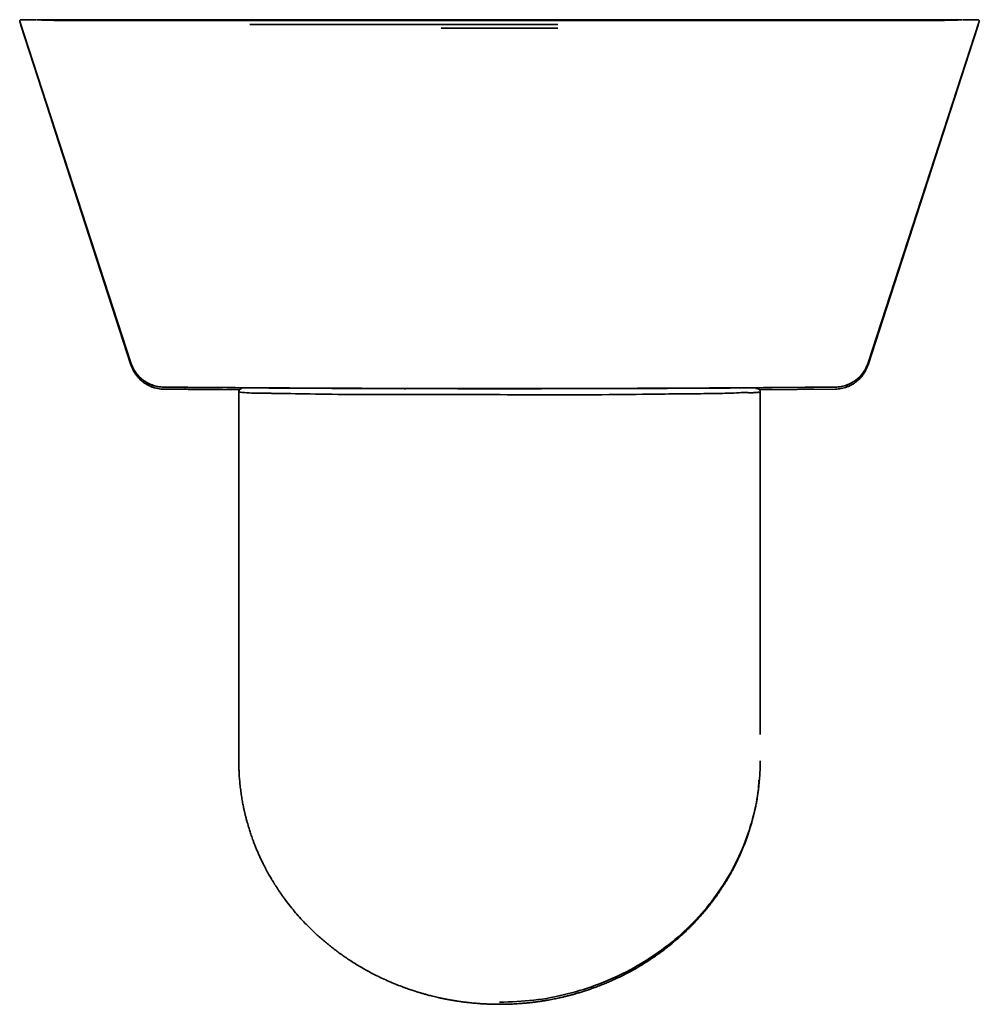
# Model space of a CAD drawing. Header units: millimetres. Extents: x 8 to 620, y 12 to 2359.
# Tile 2 of 8: x 256 to 392, y 966 to 1105. Entities that reach past the tile are written whole.
import ezdxf

# ---------------------------------------------------------------- set-up
doc = ezdxf.new("R2010")
doc.units = ezdxf.units.MM

msp = doc.modelspace()

# ---------------------------------------------------------------- linework, layer by layer
at = {"color": 7, "linetype": 'Continuous', "lineweight": 35}
for p, q in [((256.29, 1104.65), (271.99, 1056.45)), ((256.41, 1104.91), (256.38, 1104.89)), ((271.93, 1056.48), (256.45, 1104.14)), ((256.49, 1104.92), (256.47, 1104.91)), ((256.49, 1104.92), (256.67, 1104.92)), ((256.67, 1104.92), (256.49, 1104.92)), ((256.9, 1104.92), (256.91, 1104.92)), ((256.93, 1104.92), (256.97, 1104.92)), ((256.95, 1104.92), (256.97, 1104.92)), ((258.6, 1104.92), (257.08, 1104.92)), ((389.32, 1104.92), (258.68, 1104.92)), ((269.63, 1104.79), (275.67, 1104.79)), ((275.67, 1104.79), (372.33, 1104.79)), ((372.33, 1104.79), (378.36, 1104.79)), ((376.01, 1056.46), (391.71, 1104.65)), ((391.54, 1104.14), (376.05, 1056.48)), ((390.92, 1104.92), (389.4, 1104.92)), ((391.07, 1104.92), (391.03, 1104.92)), ((391.1, 1104.92), (391.09, 1104.92)), ((391.33, 1104.92), (391.51, 1104.92)), ((391.51, 1104.92), (391.33, 1104.92)), ((391.53, 1104.91), (391.51, 1104.92)), ((391.62, 1104.89), (391.59, 1104.91)), ((390.79, 1101.83), (376.01, 1056.19)), ((271.99, 1056.19), (260.79, 1090.78)), ((276.61, 1052.76), (276.5, 1052.76)), ((276.61, 1053.04), (276.61, 1053.04)), ((276.61, 1052.76), (276.61, 1052.76)), ((276.61, 1052.76), (276.61, 1052.76)), ((284.9, 1052.7), (287.32, 1052.68)), ((289.27, 1052.93), (289.27, 1052.85)), ((310.65, 1052.84), (310.65, 1052.73)), ((358.73, 1052.85), (358.73, 1052.93)), ((360.68, 1052.68), (371.39, 1052.76)), ((360.8, 1003.99), (360.8, 1052.42)), ((371.39, 1053.04), (371.39, 1053.04)), ((371.39, 1052.76), (371.39, 1052.76)), ((371.39, 1052.76), (371.39, 1052.76)), ((287.2, 1052.39), (287.2, 1000.29)), ((360.72, 1052.4), (360.79, 1052.4)), ((360.79, 1052.4), (360.75, 1052.36)), ((287.2, 1000.34), (287.2, 1000.29))]:
    msp.add_line(p, q, dxfattribs=at)
at = {"color": 7, "linetype": 'Continuous', "lineweight": 35, "flags": 128}
msp.add_lwpolyline([(391.04, 1104.92), (391.03, 1104.92), (391, 1104.92), (390.96, 1104.92), (390.96, 1104.92), (390.96, 1104.92)], dxfattribs=at)
at = {"color": 7, "linetype": 'Continuous', "lineweight": 35}
for centre, radius, start, end in [((256.48, 1104.71), 0.2, 90.0151, 198.1904), ((256.48, 1104.72), 0.2, 90.0007, 130.8799), ((257.02, 1104.32), 0.6, 186.4152, 198), ((391.52, 1104.72), 0.2, 49.1201, 89.9993), ((391.52, 1104.71), 0.2, 341.8096, 89.9849), ((390.97, 1104.32), 0.6, 342, 345.6641), ((276.69, 1058.02), 5, 198, 269.5067), ((371.3, 1058.02), 5, 270.4933, 342), ((323.99, 6552.82), 5500, 269.50675, 270.49325)]:
    msp.add_arc(centre, radius, start, end, dxfattribs=at)
for points, knots in [([(256.49, 1104.92), (256.49, 1104.92), (256.48, 1104.92), (256.48, 1104.92), (256.48, 1104.92)], [0, 0, 0, 0, 0.504536, 1, 1, 1, 1]), ([(256.91, 1104.92), (256.91, 1104.92), (256.91, 1104.92), (256.9, 1104.92), (256.88, 1104.92), (256.86, 1104.92), (256.83, 1104.92), (256.78, 1104.92), (256.73, 1104.92), (256.69, 1104.92), (256.67, 1104.92)], [0, 0, 0, 0, 0.032527, 0.090374, 0.177682, 0.26577, 0.354912, 0.550359, 0.81618, 1, 1, 1, 1]), ([(256.91, 1104.92), (256.9, 1104.92), (256.88, 1104.92), (256.84, 1104.92), (256.8, 1104.92), (256.76, 1104.92), (256.72, 1104.92), (256.69, 1104.92), (256.67, 1104.92)], [0, 0, 0, 0, 0.162499, 0.324719, 0.498597, 0.645078, 0.850777, 1, 1, 1, 1]), ([(256.95, 1104.92), (256.95, 1104.92), (256.95, 1104.92), (256.93, 1104.92), (256.92, 1104.92), (256.91, 1104.92)], [0, 0, 0, 0, 0.162243, 0.571117, 1, 1, 1, 1]), ([(257.08, 1104.92), (257.07, 1104.92), (257.04, 1104.92), (257.01, 1104.92), (257, 1104.92), (256.99, 1104.92)], [0, 0, 0, 0, 0.457073, 0.919927, 1, 1, 1, 1]), ([(269.63, 1104.79), (269.58, 1104.79), (269.47, 1104.79), (269.32, 1104.79), (269.2, 1104.79), (269.1, 1104.79), (269, 1104.79), (268.89, 1104.79), (268.77, 1104.79), (268.66, 1104.79), (268.56, 1104.79), (268.46, 1104.79), (268.36, 1104.79), (268.23, 1104.79), (268.08, 1104.79), (267.93, 1104.79), (267.8, 1104.79), (267.68, 1104.79), (267.57, 1104.79), (267.45, 1104.79), (267.31, 1104.79), (267.16, 1104.79), (267.02, 1104.79), (266.91, 1104.79), (266.81, 1104.79), (266.7, 1104.79), (266.58, 1104.79), (266.44, 1104.79), (266.3, 1104.79), (266.18, 1104.79), (266.08, 1104.79), (265.99, 1104.79), (265.91, 1104.79), (265.83, 1104.79), (265.73, 1104.79), (265.62, 1104.79), (265.49, 1104.79), (265.36, 1104.79), (265.25, 1104.79), (265.14, 1104.8), (265.01, 1104.8), (264.88, 1104.8), (264.74, 1104.8), (264.6, 1104.8), (264.48, 1104.8), (264.37, 1104.8), (264.26, 1104.8), (264.13, 1104.8), (264.01, 1104.8), (263.9, 1104.8), (263.81, 1104.8), (263.73, 1104.8), (263.63, 1104.8), (263.51, 1104.81), (263.37, 1104.81), (263.24, 1104.81), (263.12, 1104.81), (263.02, 1104.81), (262.91, 1104.81), (262.79, 1104.81), (262.67, 1104.81), (262.55, 1104.81), (262.44, 1104.82), (262.35, 1104.82), (262.22, 1104.82), (262.05, 1104.82), (261.85, 1104.82), (261.67, 1104.83), (261.49, 1104.83), (261.31, 1104.83), (261.12, 1104.83), (260.93, 1104.84), (260.75, 1104.84), (260.6, 1104.84), (260.47, 1104.85), (260.35, 1104.85), (260.22, 1104.85), (260.08, 1104.85), (259.92, 1104.86), (259.75, 1104.86), (259.58, 1104.87), (259.43, 1104.87), (259.31, 1104.88), (259.22, 1104.88), (259.14, 1104.89), (259.07, 1104.89), (258.99, 1104.89), (258.91, 1104.9), (258.84, 1104.9), (258.8, 1104.91), (258.77, 1104.91), (258.75, 1104.91), (258.73, 1104.91), (258.72, 1104.92), (258.7, 1104.92), (258.7, 1104.92), (258.69, 1104.92), (258.69, 1104.92)], [0, 0, 0, 0, 0.015628, 0.028737, 0.039388, 0.047925, 0.056708, 0.066225, 0.077882, 0.087941, 0.096186, 0.103635, 0.113429, 0.12441, 0.13755, 0.152119, 0.164017, 0.173064, 0.182223, 0.192296, 0.204813, 0.219675, 0.231747, 0.240282, 0.248435, 0.257576, 0.268032, 0.280311, 0.293939, 0.303565, 0.311709, 0.318903, 0.325621, 0.332235, 0.340588, 0.350877, 0.361242, 0.372649, 0.382433, 0.390869, 0.400758, 0.412853, 0.425146, 0.436586, 0.445797, 0.454674, 0.464915, 0.474563, 0.485452, 0.494557, 0.501357, 0.507608, 0.515108, 0.525228, 0.537702, 0.548619, 0.557829, 0.565768, 0.574368, 0.583597, 0.594848, 0.605134, 0.612897, 0.62009, 0.627705, 0.644058, 0.661806, 0.674382, 0.68795, 0.704997, 0.717488, 0.734591, 0.751047, 0.76097, 0.771583, 0.783588, 0.793741, 0.804229, 0.819202, 0.835882, 0.851798, 0.868123, 0.881289, 0.892174, 0.901877, 0.911762, 0.923284, 0.934908, 0.947854, 0.95906, 0.96381, 0.96881, 0.975666, 0.982189, 0.990046, 0.999411, 1, 1, 1, 1]), ([(288.77, 1104.23), (291.01, 1104.23), (295.5, 1104.23), (299.98, 1104.23), (302.22, 1104.23)], [0, 0, 0, 0, 0.5, 1, 1, 1, 1]), ([(302.22, 1104.23), (303.73, 1104.23), (306.74, 1104.23), (311.26, 1104.23), (314.27, 1104.23), (315.78, 1104.23)], [0, 0, 0, 0, 0.333333, 0.666667, 1, 1, 1, 1]), ([(315.78, 1104.23), (318.52, 1104.23), (324, 1104.23), (329.48, 1104.23), (332.22, 1104.23)], [0, 0, 0, 0, 0.5, 1, 1, 1, 1]), ([(389.31, 1104.92), (389.3, 1104.92), (389.3, 1104.92), (389.29, 1104.92), (389.28, 1104.91), (389.25, 1104.91), (389.22, 1104.91), (389.18, 1104.9), (389.15, 1104.9), (389.12, 1104.9), (389.09, 1104.9), (389.06, 1104.9), (389.02, 1104.89), (388.97, 1104.89), (388.89, 1104.89), (388.81, 1104.88), (388.73, 1104.88), (388.66, 1104.88), (388.59, 1104.87), (388.5, 1104.87), (388.38, 1104.87), (388.23, 1104.86), (388.08, 1104.86), (387.94, 1104.85), (387.82, 1104.85), (387.72, 1104.85), (387.63, 1104.85), (387.55, 1104.85), (387.48, 1104.84), (387.4, 1104.84), (387.31, 1104.84), (387.18, 1104.84), (387.03, 1104.84), (386.84, 1104.83), (386.63, 1104.83), (386.41, 1104.83), (386.21, 1104.82), (385.99, 1104.82), (385.8, 1104.82), (385.67, 1104.82), (385.58, 1104.82), (385.48, 1104.81), (385.37, 1104.81), (385.25, 1104.81), (385.13, 1104.81), (385.03, 1104.81), (384.93, 1104.81), (384.82, 1104.81), (384.69, 1104.81), (384.54, 1104.81), (384.4, 1104.81), (384.26, 1104.8), (384.09, 1104.8), (383.88, 1104.8), (383.67, 1104.8), (383.47, 1104.8), (383.26, 1104.8), (383.05, 1104.8), (382.85, 1104.8), (382.69, 1104.79), (382.54, 1104.79), (382.41, 1104.79), (382.28, 1104.79), (382.16, 1104.79), (382.06, 1104.79), (381.96, 1104.79), (381.85, 1104.79), (381.72, 1104.79), (381.59, 1104.79), (381.47, 1104.79), (381.36, 1104.79), (381.24, 1104.79), (381.11, 1104.79), (380.98, 1104.79), (380.86, 1104.79), (380.75, 1104.79), (380.65, 1104.79), (380.54, 1104.79), (380.42, 1104.79), (380.29, 1104.79), (380.18, 1104.79), (380.08, 1104.79), (379.98, 1104.79), (379.89, 1104.79), (379.79, 1104.79), (379.67, 1104.79), (379.54, 1104.79), (379.4, 1104.79), (379.29, 1104.79), (379.21, 1104.79), (379.16, 1104.79), (379.11, 1104.79), (379.06, 1104.79), (379.01, 1104.79), (378.94, 1104.79), (378.84, 1104.79), (378.71, 1104.79), (378.55, 1104.79), (378.43, 1104.79), (378.36, 1104.79)], [0, 0, 0, 0, 0.002414, 0.006073, 0.014054, 0.026257, 0.037497, 0.046105, 0.052391, 0.057329, 0.062388, 0.067598, 0.073033, 0.081693, 0.092132, 0.103181, 0.112773, 0.120946, 0.128245, 0.135736, 0.149572, 0.164476, 0.178399, 0.192991, 0.200876, 0.209344, 0.217981, 0.224352, 0.229211, 0.23589, 0.244489, 0.252712, 0.267532, 0.281104, 0.300796, 0.318507, 0.332692, 0.351127, 0.370335, 0.377724, 0.384527, 0.391618, 0.400655, 0.411577, 0.42108, 0.42901, 0.436079, 0.445213, 0.456201, 0.469434, 0.481641, 0.490249, 0.503645, 0.523509, 0.541878, 0.556606, 0.573569, 0.593016, 0.609506, 0.624068, 0.634367, 0.646183, 0.658427, 0.668175, 0.676031, 0.684512, 0.693466, 0.704359, 0.716849, 0.727411, 0.735377, 0.745257, 0.757453, 0.76944, 0.779859, 0.789289, 0.798096, 0.806644, 0.817353, 0.829163, 0.839423, 0.848043, 0.855846, 0.864023, 0.872345, 0.882917, 0.89569, 0.907958, 0.918781, 0.92421, 0.929191, 0.933718, 0.937787, 0.941779, 0.947426, 0.956505, 0.968251, 0.982725, 1, 1, 1, 1]), ([(390.92, 1104.92), (390.93, 1104.92), (390.95, 1104.92), (390.96, 1104.92), (390.96, 1104.92)], [0, 0, 0, 0, 0.970258, 1, 1, 1, 1]), ([(391.09, 1104.92), (391.08, 1104.92), (391.07, 1104.92), (391.06, 1104.92), (391.06, 1104.92), (391.06, 1104.92)], [0, 0, 0, 0, 0.438721, 0.859713, 1, 1, 1, 1]), ([(391.09, 1104.92), (391.1, 1104.92), (391.12, 1104.92), (391.16, 1104.92), (391.2, 1104.92), (391.24, 1104.92), (391.28, 1104.92), (391.31, 1104.92), (391.33, 1104.92)], [0, 0, 0, 0, 0.162499, 0.324719, 0.498597, 0.645078, 0.850777, 1, 1, 1, 1]), ([(391.09, 1104.92), (391.09, 1104.92), (391.09, 1104.92), (391.1, 1104.92), (391.12, 1104.92), (391.14, 1104.92), (391.17, 1104.92), (391.22, 1104.92), (391.27, 1104.92), (391.31, 1104.92), (391.33, 1104.92)], [0, 0, 0, 0, 0.032527, 0.090374, 0.177682, 0.26577, 0.354912, 0.550359, 0.81618, 1, 1, 1, 1]), ([(391.52, 1104.92), (391.52, 1104.92), (391.52, 1104.92), (391.51, 1104.92), (391.51, 1104.92)], [0, 0, 0, 0, 0.495464, 1, 1, 1, 1]), ([(315.78, 1103.74), (318.52, 1103.74), (324, 1103.74), (329.48, 1103.74), (332.22, 1103.74)], [0, 0, 0, 0, 0.5, 1, 1, 1, 1]), ([(271.99, 1056.45), (272.04, 1056.31), (272.14, 1056.03), (272.34, 1055.63), (272.57, 1055.24), (272.83, 1054.88), (273.13, 1054.54), (273.43, 1054.26), (273.7, 1054.04), (273.95, 1053.86), (274.13, 1053.75), (274.22, 1053.7)], [0, 0, 0, 0, 0.125002, 0.249862, 0.37461, 0.499293, 0.623992, 0.748844, 0.832282, 0.915965, 1, 1, 1, 1]), ([(273.54, 1053.9), (273.52, 1053.91), (273.38, 1054.02), (273.14, 1054.25), (272.84, 1054.6), (272.57, 1054.96), (272.34, 1055.35), (272.14, 1055.76), (272.04, 1056.05), (271.99, 1056.19)], [0, 0, 0, 0, 0.0247386, 0.1872285, 0.3495837, 0.5119664, 0.6744677, 0.8371351, 1, 1, 1, 1]), ([(373.76, 1053.69), (373.85, 1053.74), (374.03, 1053.85), (374.28, 1054.03), (374.56, 1054.25), (374.86, 1054.53), (375.16, 1054.87), (375.43, 1055.24), (375.66, 1055.63), (375.86, 1056.03), (375.96, 1056.31), (376.01, 1056.46)], [0, 0, 0, 0, 0.08391, 0.167503, 0.250881, 0.375693, 0.500401, 0.625131, 0.749952, 0.8749, 1, 1, 1, 1]), ([(376.01, 1056.19), (375.96, 1056.05), (375.86, 1055.76), (375.66, 1055.36), (375.43, 1054.97), (375.17, 1054.6), (374.87, 1054.26), (374.63, 1054.03), (374.48, 1053.91), (374.46, 1053.89)], [0, 0, 0, 0, 0.161064, 0.321944, 0.482681, 0.643334, 0.804007, 0.964877, 1, 1, 1, 1]), ([(273.53, 1053.9), (273.56, 1053.87), (273.68, 1053.77), (273.92, 1053.6), (274.13, 1053.47), (274.23, 1053.41)], [0, 0, 0, 0, 0.133396, 0.565775, 1, 1, 1, 1]), ([(373.79, 1053.42), (373.89, 1053.48), (374.1, 1053.61), (374.33, 1053.78), (374.45, 1053.89), (374.48, 1053.91)], [0, 0, 0, 0, 0.432657, 0.863272, 1, 1, 1, 1]), ([(274.22, 1053.7), (274.34, 1053.63), (274.58, 1053.5), (274.97, 1053.34), (275.36, 1053.21), (275.77, 1053.12), (276.19, 1053.06), (276.47, 1053.05), (276.61, 1053.04)], [0, 0, 0, 0, 0.166903, 0.3333557, 0.4996041, 0.6659146, 0.8325926, 1, 1, 1, 1]), ([(274.23, 1053.41), (274.36, 1053.34), (274.6, 1053.21), (274.92, 1053.07), (275.11, 1053.01), (275.18, 1052.99)], [0, 0, 0, 0, 0.403812, 0.805903, 1, 1, 1, 1]), ([(275.18, 1052.99), (275.25, 1052.97), (275.45, 1052.9), (275.79, 1052.83), (276.2, 1052.77), (276.47, 1052.76), (276.61, 1052.76)], [0, 0, 0, 0, 0.147959, 0.434637, 0.722155, 1, 1, 1, 1]), ([(371.39, 1053.05), (366.88, 1053.01), (357.85, 1052.94), (344.31, 1052.87), (330.77, 1052.84), (317.23, 1052.84), (303.69, 1052.87), (290.15, 1052.94), (281.12, 1053.01), (276.61, 1053.04)], [0, 0, 0, 0, 0.142857, 0.285714, 0.428571, 0.571428, 0.714285, 0.857142, 1, 1, 1, 1]), ([(276.61, 1052.76), (277.06, 1052.75), (277.98, 1052.75), (279.36, 1052.74), (280.74, 1052.72), (282.13, 1052.71), (283.52, 1052.7), (284.44, 1052.7), (284.91, 1052.69)], [0, 0, 0, 0, 0.163529, 0.331105, 0.498279, 0.665521, 0.832762, 1, 1, 1, 1]), ([(287.61, 1052.84), (287.6, 1052.84), (287.58, 1052.84), (287.55, 1052.83), (287.51, 1052.82), (287.49, 1052.81), (287.47, 1052.8), (287.45, 1052.79), (287.44, 1052.78), (287.43, 1052.78), (287.42, 1052.77), (287.39, 1052.75), (287.33, 1052.7), (287.27, 1052.61), (287.22, 1052.51), (287.2, 1052.42), (287.2, 1052.37), (287.2, 1052.34)], [0, 0, 0, 0, 0.108972, 0.265419, 0.369689, 0.45034, 0.507666, 0.535906, 0.545718, 0.553218, 0.566149, 0.580519, 0.653605, 0.750878, 0.868695, 0.93328, 1, 1, 1, 1]), ([(360.8, 1052.34), (360.79, 1052.38), (360.79, 1052.46), (360.75, 1052.57), (360.71, 1052.64), (360.68, 1052.67), (360.67, 1052.69), (360.66, 1052.69), (360.65, 1052.7), (360.64, 1052.72), (360.62, 1052.73), (360.6, 1052.75), (360.57, 1052.77), (360.53, 1052.79), (360.49, 1052.81), (360.44, 1052.83), (360.39, 1052.85), (360.33, 1052.85), (360.27, 1052.85), (360.22, 1052.85), (360.2, 1052.85)], [0, 0, 0, 0, 0.060961, 0.113827, 0.15575, 0.172185, 0.179322, 0.18323, 0.187885, 0.200226, 0.217268, 0.252255, 0.298883, 0.357279, 0.427476, 0.515344, 0.616575, 0.731106, 0.858872, 1, 1, 1, 1]), ([(371.39, 1053.05), (371.53, 1053.05), (371.81, 1053.06), (372.22, 1053.12), (372.63, 1053.21), (373.02, 1053.34), (373.4, 1053.49), (373.64, 1053.62), (373.76, 1053.69)], [0, 0, 0, 0, 0.167553, 0.334163, 0.500302, 0.6664, 0.832844, 1, 1, 1, 1]), ([(371.39, 1052.76), (371.53, 1052.76), (371.81, 1052.77), (372.09, 1052.82), (372.23, 1052.84)], [0, 0, 0, 0, 0.501116, 1, 1, 1, 1]), ([(373.03, 1053.06), (372.9, 1053.02), (372.64, 1052.92), (372.37, 1052.87), (372.23, 1052.84)], [0, 0, 0, 0, 0.4999066, 1, 1, 1, 1]), ([(373.04, 1053.07), (373.17, 1053.12), (373.43, 1053.22), (373.66, 1053.35), (373.79, 1053.42)], [0, 0, 0, 0, 0.492478, 1, 1, 1, 1]), ([(288.72, 1052.22), (288.22, 1052.25), (287.44, 1052.29), (287.17, 1052.35), (287.22, 1052.38), (287.22, 1052.39)], [0, 0, 0, 0, 0.615127, 0.95375, 1, 1, 1, 1]), ([(360.72, 1052.33), (360.7, 1052.32), (360.67, 1052.27), (360.58, 1052.33), (360.39, 1052.29), (360.04, 1052.28), (359.46, 1052.21), (358.8, 1052.32), (357.79, 1052.23), (356.37, 1052.17), (354.69, 1052.15), (352.93, 1052.12), (351.14, 1052.1), (349.31, 1052.09), (347.35, 1052.07), (343.66, 1052.03), (337.8, 1051.95), (329.44, 1051.94), (322.37, 1051.99), (317.08, 1052.01), (312.02, 1051.99), (305.86, 1051.97), (299.15, 1052.03), (295.06, 1052.12), (292.94, 1052.16), (292.17, 1052.16), (291.56, 1052.17), (290.96, 1052.17), (290.38, 1052.18), (289.57, 1052.19), (289.07, 1052.21), (288.72, 1052.22)], [0, 0, 0, 0, 0.0139809, 0.0384946, 0.0592665, 0.0911704, 0.1115516, 0.1284845, 0.1604475, 0.197786, 0.2296157, 0.2598273, 0.288445, 0.3110929, 0.3358255, 0.3632152, 0.4407806, 0.5132329, 0.5825763, 0.6158295, 0.6476808, 0.7158887, 0.7912816, 0.8748818, 0.8957087, 0.9078834, 0.9208027, 0.9344622, 0.9488581, 0.9639873, 1, 1, 1, 1]), ([(287.2, 1000.28), (287.2, 1000.2), (287.2, 1000.06), (287.21, 999.86), (287.21, 999.67), (287.22, 999.47), (287.22, 999.24), (287.23, 998.98), (287.24, 998.69), (287.26, 998.37), (287.28, 998.01), (287.31, 997.62), (287.35, 997.21), (287.39, 996.79), (287.44, 996.36), (287.5, 995.93), (287.56, 995.52), (287.62, 995.12), (287.68, 994.73), (287.75, 994.36), (287.82, 994), (287.88, 993.7), (287.93, 993.47), (287.97, 993.31), (288, 993.17), (288.02, 993.07), (288.04, 992.99), (288.05, 992.92), (288.07, 992.84), (288.1, 992.74), (288.13, 992.59), (288.18, 992.41), (288.23, 992.2), (288.29, 991.99), (288.34, 991.78), (288.4, 991.57), (288.47, 991.32), (288.55, 991.03), (288.65, 990.71), (288.75, 990.39), (288.86, 990.07), (288.97, 989.74), (289.09, 989.4), (289.23, 989.02), (289.39, 988.59), (289.57, 988.13), (289.77, 987.63), (290, 987.11), (290.24, 986.57), (290.52, 986), (290.78, 985.47), (291.02, 985.01), (291.22, 984.63), (291.41, 984.29), (291.59, 983.98), (291.74, 983.71), (291.88, 983.49), (291.99, 983.31), (292.08, 983.16), (292.15, 983.04), (292.21, 982.95), (292.25, 982.88), (292.28, 982.83), (292.32, 982.77), (292.36, 982.7), (292.43, 982.6), (292.51, 982.47), (292.61, 982.33), (292.72, 982.15), (292.85, 981.95), (293, 981.74), (293.15, 981.51), (293.31, 981.28), (293.48, 981.06), (293.64, 980.83), (293.97, 980.38), (294.49, 979.71), (295.22, 978.83), (295.9, 978.05), (296.54, 977.37), (297.12, 976.78), (297.7, 976.21), (298.28, 975.68), (298.85, 975.16), (299.42, 974.68), (299.99, 974.21), (300.58, 973.75), (301.18, 973.3), (301.78, 972.86), (302.39, 972.44), (303.03, 972.01), (303.69, 971.59), (304.39, 971.18), (305.11, 970.76), (305.84, 970.36), (306.64, 969.95), (307.49, 969.54), (308.41, 969.13), (309.31, 968.75), (310.04, 968.46), (310.59, 968.25), (310.97, 968.12), (311.33, 967.99), (311.66, 967.88), (311.96, 967.79), (312.22, 967.7), (312.42, 967.64), (312.56, 967.6), (312.64, 967.57), (312.7, 967.55), (312.75, 967.54), (312.8, 967.53), (312.86, 967.51), (312.95, 967.48), (313.08, 967.44), (313.24, 967.4), (313.44, 967.34), (313.68, 967.28), (313.95, 967.2), (314.25, 967.12), (314.59, 967.04), (314.97, 966.95), (315.37, 966.85), (315.81, 966.76), (316.28, 966.66), (316.78, 966.56), (317.32, 966.47), (317.89, 966.37), (318.5, 966.28), (319.12, 966.2), (319.75, 966.13), (320.38, 966.06), (321.05, 966.01), (321.74, 965.96), (322.47, 965.92), (323.22, 965.9), (323.74, 965.9), (324, 965.9)], [0, 0, 0, 0, 0.003844, 0.007388, 0.010676, 0.014365, 0.01869, 0.023486, 0.028753, 0.034919, 0.041627, 0.048877, 0.056596, 0.064226, 0.072506, 0.080537, 0.088319, 0.095854, 0.103142, 0.110182, 0.116975, 0.123467, 0.127073, 0.130126, 0.132625, 0.134572, 0.135966, 0.137026, 0.138543, 0.140578, 0.143132, 0.146847, 0.1509, 0.154953, 0.159006, 0.163058, 0.16711, 0.173311, 0.17951, 0.185707, 0.191903, 0.198148, 0.204789, 0.211886, 0.220504, 0.229708, 0.239495, 0.249863, 0.260824, 0.27239, 0.284563, 0.293042, 0.300867, 0.308034, 0.314541, 0.320387, 0.324754, 0.328661, 0.332107, 0.334486, 0.336391, 0.337778, 0.338707, 0.33982, 0.341299, 0.343514, 0.346238, 0.349473, 0.353218, 0.357565, 0.362436, 0.367478, 0.372513, 0.37754, 0.382554, 0.387554, 0.40825, 0.428741, 0.44905, 0.464236, 0.479057, 0.493521, 0.507639, 0.52143, 0.534647, 0.547583, 0.560861, 0.574655, 0.5874, 0.60054, 0.614066, 0.627966, 0.642244, 0.656906, 0.671724, 0.686239, 0.704269, 0.721816, 0.73889, 0.755501, 0.762806, 0.769987, 0.776668, 0.782724, 0.788155, 0.79296, 0.797137, 0.798981, 0.800548, 0.80165, 0.802289, 0.803014, 0.80421, 0.805878, 0.808017, 0.811039, 0.814676, 0.818928, 0.823795, 0.829275, 0.835366, 0.842068, 0.849226, 0.856965, 0.865282, 0.874171, 0.883636, 0.893686, 0.904321, 0.915546, 0.926132, 0.937201, 0.948758, 0.960808, 0.97336, 0.98642, 1, 1, 1, 1]), ([(360.67, 997.5), (360.68, 997.56), (360.7, 997.77), (360.72, 998.11), (360.75, 998.52), (360.77, 998.9), (360.78, 999.25), (360.79, 999.59), (360.8, 999.94), (360.8, 1000.17), (360.8, 1000.29)], [0, 0, 0, 0, 0.064183, 0.225529, 0.374379, 0.51073, 0.634711, 0.754845, 0.876547, 1, 1, 1, 1]), ([(324, 966.19), (325.62, 966.25), (328.85, 966.36), (333.59, 967.27), (338.16, 968.71), (342.49, 970.69), (346.51, 973.19), (350.14, 976.14), (353.32, 979.51), (356, 983.24), (358.13, 987.26), (359.64, 991.51), (360.47, 994.97), (360.58, 997), (360.6, 997.55)], [0, 0, 0, 0, 0.0885901, 0.1762803, 0.2640239, 0.352212, 0.439889, 0.5279561, 0.6159692, 0.7037144, 0.7920177, 0.879742, 0.9677054, 1, 1, 1, 1]), ([(324, 965.9), (324.25, 965.9), (324.75, 965.9), (325.47, 965.92), (326.17, 965.95), (326.83, 966), (327.46, 966.05), (328.06, 966.1), (328.63, 966.17), (329.18, 966.23), (329.7, 966.31), (330.2, 966.38), (330.67, 966.46), (331.11, 966.54), (331.51, 966.62), (331.9, 966.69), (332.26, 966.77), (332.61, 966.84), (332.91, 966.91), (333.17, 966.98), (333.4, 967.03), (333.58, 967.08), (333.72, 967.11), (333.83, 967.14), (333.93, 967.17), (334, 967.19), (334.08, 967.21), (334.16, 967.23), (334.29, 967.26), (334.44, 967.31), (334.63, 967.36), (334.94, 967.45), (335.39, 967.58), (335.96, 967.76), (336.55, 967.95), (337.15, 968.16), (337.75, 968.38), (338.39, 968.63), (339.04, 968.89), (339.7, 969.18), (340.52, 969.55), (341.48, 970.01), (342.56, 970.57), (343.61, 971.17), (344.5, 971.71), (345.25, 972.2), (345.86, 972.61), (346.46, 973.03), (347.03, 973.45), (347.57, 973.86), (348.07, 974.26), (348.54, 974.64), (348.98, 975.02), (349.39, 975.38), (349.73, 975.68), (350.01, 975.94), (350.23, 976.15), (350.47, 976.38), (350.72, 976.62), (350.99, 976.89), (351.28, 977.18), (351.59, 977.51), (351.93, 977.87), (352.28, 978.26), (352.6, 978.63), (352.89, 978.96), (353.13, 979.25), (353.37, 979.55), (353.62, 979.86), (353.86, 980.16), (354.09, 980.47), (354.31, 980.77), (354.52, 981.05), (354.7, 981.3), (354.86, 981.53), (354.99, 981.73), (355.11, 981.9), (355.21, 982.05), (355.3, 982.18), (355.37, 982.29), (355.42, 982.37), (355.46, 982.42), (355.49, 982.48), (355.54, 982.55), (355.6, 982.65), (355.69, 982.78), (355.79, 982.94), (355.91, 983.14), (356.04, 983.36), (356.19, 983.61), (356.35, 983.88), (356.51, 984.15), (356.71, 984.5), (356.94, 984.94), (357.21, 985.46), (357.46, 985.96), (357.7, 986.44), (357.91, 986.91), (358.11, 987.37), (358.31, 987.84), (358.51, 988.33), (358.71, 988.84), (358.9, 989.37), (359.07, 989.84), (359.2, 990.23), (359.29, 990.54), (359.39, 990.85), (359.48, 991.15), (359.56, 991.44), (359.63, 991.69), (359.7, 991.92), (359.75, 992.12), (359.79, 992.29), (359.83, 992.43), (359.86, 992.54), (359.88, 992.64), (359.9, 992.73), (359.93, 992.83), (359.95, 992.95), (359.99, 993.09), (360.03, 993.27), (360.08, 993.49), (360.13, 993.75), (360.19, 994.05), (360.25, 994.35), (360.3, 994.65), (360.35, 994.96), (360.41, 995.28), (360.47, 995.69), (360.53, 996.16), (360.6, 996.7), (360.64, 997.14), (360.67, 997.4), (360.67, 997.5)], [0, 0, 0, 0, 0.013786, 0.027002, 0.039655, 0.051751, 0.063296, 0.074296, 0.084755, 0.094677, 0.104498, 0.113736, 0.122393, 0.130472, 0.137974, 0.1449, 0.152073, 0.158505, 0.164197, 0.169148, 0.17336, 0.176833, 0.179365, 0.181515, 0.183283, 0.184668, 0.185826, 0.187364, 0.189742, 0.192732, 0.196336, 0.200413, 0.210697, 0.22175, 0.233577, 0.244793, 0.256633, 0.2691, 0.282193, 0.295648, 0.309056, 0.331855, 0.354463, 0.376858, 0.399016, 0.412841, 0.426605, 0.440307, 0.453598, 0.466274, 0.478336, 0.489784, 0.500619, 0.510838, 0.520441, 0.526394, 0.532122, 0.538188, 0.544766, 0.551852, 0.559447, 0.568257, 0.577663, 0.587663, 0.598258, 0.605222, 0.612422, 0.619859, 0.627425, 0.634626, 0.64229, 0.649403, 0.655966, 0.661979, 0.667445, 0.671793, 0.675717, 0.679217, 0.682292, 0.684904, 0.686502, 0.687678, 0.688776, 0.690393, 0.692542, 0.695569, 0.699259, 0.703613, 0.708632, 0.714317, 0.720402, 0.726394, 0.73228, 0.743963, 0.7552, 0.765988, 0.776324, 0.786207, 0.795713, 0.805494, 0.815673, 0.826274, 0.837296, 0.848742, 0.854908, 0.861192, 0.867593, 0.87391, 0.879662, 0.88483, 0.889411, 0.893408, 0.896819, 0.899644, 0.901883, 0.903742, 0.905482, 0.90735, 0.909718, 0.912609, 0.916023, 0.920528, 0.925707, 0.931564, 0.938102, 0.943716, 0.949752, 0.956207, 0.962729, 0.97388, 0.98439, 0.994257, 1, 1, 1, 1])]:
    msp.add_open_spline(points, degree=3, knots=knots, dxfattribs=at)

doc.saveas('drawing.dxf')
